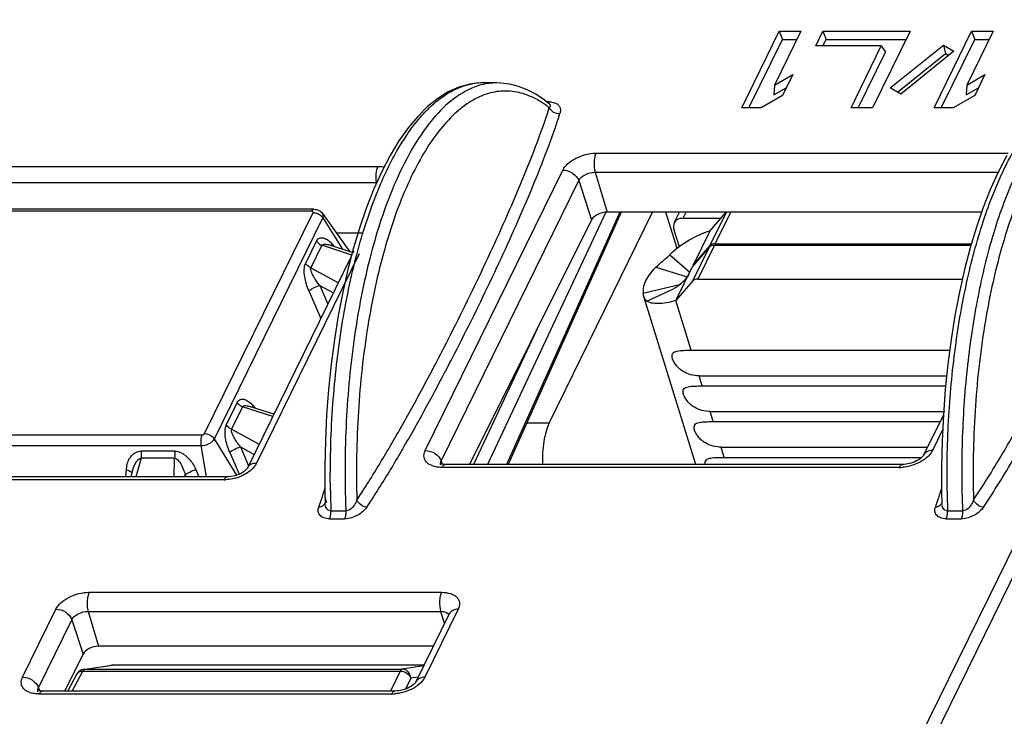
# Model space of a CAD drawing. Header units: millimetres. Extents: x 0 to 420, y 0 to 297.
# Tile 32 of 36: x 353 to 374, y 171 to 186. Entities that reach past the tile are written whole.
import ezdxf

# ---------------------------------------------------------------- set-up
doc = ezdxf.new("R2010")
doc.units = ezdxf.units.MM
doc.header["$LTSCALE"] = 23.1
doc.layers.get('0').update_dxf_attribs({"linetype": 'CONTINUOUS'})

msp = doc.modelspace()

# ---------------------------------------------------------------- linework, layer by layer
at = {"color": 7, "linetype": 'CONTINUOUS'}
for p, q in [((381.70055, 189.28297), (371.72568, 168.95633)), ((381.93317, 189.12631), (371.9583, 168.79966)), ((368.41571, 183.99929), (369.23932, 185.67763)), ((368.57348, 183.99929), (369.30946, 185.49905)), ((369.71136, 185.67763), (369.13185, 184.49672)), ((369.23932, 185.67763), (369.30946, 185.49905)), ((369.23932, 185.67763), (369.71136, 185.67763)), ((369.30946, 185.49905), (369.62373, 185.49905)), ((370.0404, 185.35493), (370.19876, 185.67763)), ((370.19817, 185.35493), (370.2689, 185.49905)), ((370.19876, 185.67763), (370.2689, 185.49905)), ((370.19876, 185.67763), (372.10996, 185.67763)), ((370.2689, 185.49905), (372.02232, 185.49905)), ((372.10996, 185.67763), (371.28635, 183.99929)), ((372.63724, 183.99929), (373.46085, 185.67763)), ((372.79501, 183.99929), (373.53099, 185.49905)), ((373.93289, 185.67763), (373.35338, 184.49672)), ((373.46085, 185.67763), (373.53099, 185.49905)), ((373.46085, 185.67763), (373.93289, 185.67763)), ((373.53099, 185.49905), (373.84526, 185.49905)), ((371.47955, 185.35493), (370.0404, 185.35493)), ((370.8143, 183.99929), (371.47955, 185.35493)), ((371.47955, 185.35493), (371.57121, 185.22018)), ((371.67425, 184.43765), (372.84259, 185.37594)), ((372.84259, 185.37594), (372.88745, 185.18714)), ((372.84259, 185.37594), (373.07295, 185.23928)), ((370.97208, 183.99929), (371.57121, 185.22018)), ((371.83525, 184.34213), (372.88745, 185.18714)), ((373.07295, 185.23928), (371.9046, 184.30098)), ((372.88745, 185.18714), (372.9568, 185.146)), ((369.13185, 184.49672), (369.53327, 184.72817)), ((369.53327, 184.72817), (369.30856, 184.27027)), ((373.35338, 184.49672), (373.7548, 184.72817)), ((373.7548, 184.72817), (373.53009, 184.27027)), ((363.03887, 184.54504), (362.72414, 184.54504)), ((362.72414, 184.54504), (362.72657, 184.54504)), ((369.13185, 184.49672), (369.11824, 184.27984)), ((369.11824, 184.27984), (369.39021, 184.43666)), ((371.9046, 184.30098), (371.67425, 184.43765)), ((373.35338, 184.49672), (373.33977, 184.27984)), ((373.33977, 184.27984), (373.61174, 184.43666)), ((369.30856, 184.27027), (368.83859, 183.99929)), ((373.53009, 184.27027), (373.06012, 183.99929)), ((364.19764, 184.07538), (364.07454, 184.17251)), ((368.83859, 183.99929), (368.41571, 183.99929)), ((371.28635, 183.99929), (370.8143, 183.99929)), ((373.06012, 183.99929), (372.63724, 183.99929)), ((360.51181, 182.59823), (360.33916, 182.21811)), ((359.02173, 181.77159), (350.08744, 181.77159)), ((359.21241, 181.67728), (359.81175, 180.83934)), ((365.76991, 181.70944), (363.28846, 176.17307)), ((364.18739, 177.08194), (366.45823, 181.70944)), ((373.68225, 181.70944), (365.4572, 181.70944)), ((366.93167, 181.47066), (367.04885, 181.70944)), ((365.11863, 181.53999), (362.43597, 176.17307)), ((367.12837, 181.5735), (367.95803, 181.5735)), ((360.09371, 181.24961), (359.5183, 181.24961)), ((367.04519, 180.9485), (366.92467, 181.3385)), ((367.71447, 181.29251), (367.34842, 180.54658)), ((359.86431, 180.82236), (359.3467, 180.99014)), ((367.70079, 180.93961), (367.33316, 180.5155)), ((367.34842, 180.54658), (367.71604, 180.97069)), ((367.81686, 180.9855), (373.4491, 180.9855)), ((367.83212, 181.01658), (373.45848, 181.01658)), ((359.84171, 180.73608), (357.56388, 176.09435)), ((359.89746, 180.8497), (359.87673, 180.80745)), ((366.96711, 179.76957), (367.33316, 180.5155)), ((367.34842, 180.54658), (367.35092, 180.53599)), ((358.1426, 177.27366), (357.60796, 177.44696)), ((358.15472, 177.31137), (358.13671, 177.27557)), ((372.84152, 177.26255), (372.40597, 176.37497)), ((355.04099, 176.04232), (355.00107, 175.90243)), ((371.94599, 176.17307), (361.90642, 176.17307)), ((357.12285, 175.90243), (346.25314, 175.90243)), ((359.26483, 175.45367), (359.30171, 175.33435)), ((359.26755, 175.32379), (359.26754, 175.32389)), ((359.26965, 175.33253), (359.26945, 175.33189)), ((372.80714, 175.32383), (372.80714, 175.32389)), ((372.80924, 175.33253), (372.80903, 175.33183)), ((361.99371, 172.89396), (361.26161, 171.40209)), ((361.64428, 172.1819), (354.29566, 172.1819)), ((353.95418, 172.011), (353.5489, 171.20019)), ((353.96409, 171.67642), (354.57723, 171.7678)), ((361.44205, 171.76981), (354.60327, 171.76981)), ((353.61774, 171.20019), (353.81724, 171.57297)), ((360.80163, 171.20019), (353.06471, 171.20019))]:
    msp.add_line(p, q, dxfattribs=at)
at = {"color": 9, "linetype": 'CONTINUOUS'}
for p, q in [((364.18499, 184.12953), (364.13658, 184.12953)), ((364.19763, 184.07538), (364.19828, 184.07482)), ((365.2166, 183.00148), (374.26624, 183.00148)), ((349.55441, 182.71268), (360.42411, 182.71268)), ((361.46739, 176.47781), (364.4873, 182.63175)), ((365.19646, 182.58413), (365.4572, 181.70944)), ((365.19646, 182.58413), (374.04503, 182.58413)), ((349.51984, 182.35837), (360.38954, 182.35837)), ((360.3862, 182.32168), (360.38954, 182.35837)), ((361.81502, 176.24691), (364.83493, 182.40085)), ((364.83493, 182.40085), (365.11863, 181.53999)), ((358.97332, 181.72826), (350.03903, 181.72826)), ((356.62266, 176.85077), (359.00199, 181.69933)), ((365.43017, 181.70815), (362.83342, 176.17307)), ((365.73502, 181.70944), (363.25357, 176.17307)), ((366.9943, 180.90988), (366.74722, 181.70944)), ((367.12837, 181.5735), (367.19508, 181.70944)), ((367.71604, 180.97069), (368.07857, 181.70944)), ((367.83212, 181.01658), (368.17213, 181.70944)), ((356.83648, 176.73466), (359.2158, 181.58321)), ((359.2158, 181.58321), (359.6466, 180.89292)), ((359.07868, 181.07632), (358.83732, 180.58447)), ((359.19309, 180.98154), (358.95172, 180.48969)), ((359.85662, 180.76646), (359.19309, 180.98154)), ((359.41993, 181.01334), (359.48196, 180.94629)), ((367.70079, 180.93961), (367.33474, 180.19368)), ((367.81686, 180.9855), (367.45081, 180.23956)), ((360.01532, 180.79186), (357.76082, 176.19768)), ((366.83377, 180.77246), (367.27318, 180.39326)), ((367.35149, 180.53664), (367.34842, 180.54658)), ((358.95172, 180.48969), (359.55825, 180.15845)), ((366.53176, 180.50324), (367.21512, 180.28784)), ((359.14961, 180.09988), (359.32672, 179.68665)), ((359.14961, 180.09988), (359.44921, 179.93625)), ((366.25152, 179.93218), (367.07435, 180.13026)), ((358.91274, 179.97979), (359.17281, 179.37301)), ((366.33435, 179.75474), (366.91984, 180.0283)), ((367.30429, 178.67845), (366.96711, 179.76957)), ((363.92251, 179.14703), (362.52729, 176.17307)), ((367.54636, 177.89512), (367.47716, 178.11904)), ((357.33995, 177.53314), (357.09858, 177.04129)), ((357.45435, 177.43836), (357.21298, 176.94651)), ((358.11788, 177.22328), (357.45435, 177.43836)), ((357.6812, 177.47016), (357.73726, 177.40956)), ((367.78843, 177.1118), (367.71923, 177.33572)), ((364.18739, 177.08194), (363.69583, 177.08194)), ((357.21298, 176.94651), (357.81951, 176.61527)), ((372.82532, 176.93152), (372.60267, 176.47781)), ((347.63131, 176.82185), (356.5656, 176.82185)), ((357.33323, 175.93869), (356.83648, 176.73466)), ((347.60827, 176.58564), (356.54256, 176.58564)), ((355.96033, 176.46422), (355.23154, 176.46422)), ((356.54256, 176.58564), (356.65788, 175.90243)), ((357.174, 176.43661), (357.37973, 175.95662)), ((357.41087, 176.5567), (357.58798, 176.14347)), ((357.41087, 176.5567), (357.71047, 176.39308)), ((368.03049, 176.32847), (367.9613, 176.55239)), ((355.23264, 176.312), (355.11576, 175.90243)), ((355.96143, 176.312), (355.23264, 176.312)), ((355.95389, 175.90243), (355.96143, 176.312)), ((361.81502, 176.24691), (361.83753, 176.17861)), ((354.89854, 176.05941), (354.88425, 175.90243)), ((356.42999, 176.05941), (356.49727, 175.90243)), ((371.87337, 176.10807), (361.8338, 176.10807)), ((357.05023, 175.83743), (346.18052, 175.83743)), ((356.19244, 175.90243), (356.19312, 175.93933)), ((356.19312, 175.93933), (356.20894, 175.90243)), ((359.3945, 175.1558), (359.72418, 175.1558)), ((359.72272, 175.19158), (359.72418, 175.1558)), ((372.9341, 175.1558), (373.26377, 175.1558)), ((359.36539, 174.98003), (359.69506, 174.98003)), ((372.90498, 174.98003), (373.23466, 174.98003)), ((354.08708, 173.36653), (361.82399, 173.36653)), ((352.62568, 171.50493), (353.35778, 172.99679)), ((354.06693, 172.94918), (354.29566, 172.1819)), ((354.06693, 172.94918), (361.80385, 172.94918)), ((362.19041, 172.99679), (361.4583, 171.50493)), ((361.80385, 172.94918), (361.88583, 172.67414)), ((352.97331, 171.27403), (353.70541, 172.76589)), ((353.70541, 172.76589), (353.95418, 172.011)), ((353.98891, 171.67824), (353.96412, 171.67642)), ((353.98891, 171.67824), (354.60327, 171.76981)), ((353.98891, 171.67824), (360.95802, 171.67824)), ((361.43441, 171.75422), (360.95802, 171.67824)), ((353.71225, 171.20019), (353.94623, 171.63741)), ((353.94623, 171.63741), (360.91534, 171.63741)), ((360.91534, 171.63741), (360.70448, 171.20019)), ((361.14793, 171.48077), (361.03416, 171.24487)), ((361.31315, 171.50712), (361.14793, 171.48077)), ((352.97331, 171.27403), (352.99582, 171.20573)), ((360.72901, 171.13519), (352.9921, 171.13519))]:
    msp.add_line(p, q, dxfattribs=at)
at = {"color": 3, "linetype": 'CONTINUOUS'}
for p, q in [((367.71447, 181.29251), (368.07587, 181.70944)), ((367.33474, 180.19368), (366.96711, 179.76957)), ((367.45081, 180.23956), (373.25879, 180.23956)), ((367.40535, 176.17307), (366.26598, 179.86006)), ((367.30429, 178.67845), (372.9802, 178.67845)), ((367.47716, 178.11904), (372.91415, 178.11904)), ((367.54636, 177.89512), (372.89119, 177.89512)), ((367.71923, 177.33572), (372.87743, 177.33572)), ((367.78843, 177.1118), (372.76755, 177.1118)), ((367.9613, 176.55239), (372.49303, 176.55239)), ((368.03049, 176.32847), (372.36773, 176.32847))]:
    msp.add_line(p, q, dxfattribs=at)
at = {"color": 7, "linetype": 'CONTINUOUS'}
for points in [[(362.72655, 184.54504), (362.68786, 184.54459), (362.44454, 184.5182), (362.20491, 184.45198), (361.96991, 184.34695), (361.74051, 184.20412), (361.51746, 184.02453), (361.3012, 183.809), (361.09187, 183.55786), (360.8896, 183.2711), (360.69562, 182.9501), (360.51181, 182.59823)], [(364.07454, 184.17251), (363.89066, 184.29533), (363.70335, 184.39421), (363.51288, 184.46872), (363.32001, 184.51829), (363.12608, 184.54247), (363.03668, 184.54504)], [(374.23571, 182.95098), (374.0518, 182.59903), (373.87906, 182.21885), (373.71759, 181.81153), (373.56788, 181.37906), (373.43049, 180.92383), (373.30577, 180.44776), (373.19397, 179.95233), (373.09552, 179.43976), (373.01082, 178.91238), (372.94007, 178.37181), (372.88353, 177.82044), (372.84138, 177.26069), (372.81374, 176.69427), (372.80072, 176.12345), (372.8024, 175.55103), (372.80714, 175.32388)], [(360.33916, 182.21811), (360.17776, 181.81089), (360.02811, 181.37853), (359.89078, 180.92341), (359.7661, 180.44745), (359.65433, 179.95211), (359.55591, 179.43963), (359.47122, 178.91233), (359.40047, 178.37182), (359.34394, 177.82049), (359.30179, 177.26077), (359.27414, 176.69437), (359.26112, 176.12354), (359.2628, 175.55109), (359.26755, 175.3239)], [(367.25632, 180.35892), (367.24381, 180.3348), (367.22064, 180.29584), (367.19495, 180.25864), (367.16743, 180.22372), (367.13862, 180.19127), (367.109, 180.16138), (367.07934, 180.13438), (367.05023, 180.11034), (367.02213, 180.08923), (366.99569, 180.0711), (366.97136, 180.05587), (366.94955, 180.04339), (366.93077, 180.03358), (366.91984, 180.0283)], [(357.56388, 176.09435), (357.56008, 176.08764), (357.55198, 176.07601), (357.53942, 176.0612), (357.52239, 176.04432), (357.50076, 176.02608), (357.47461, 176.00718), (357.44416, 175.9883), (357.40966, 175.97003), (357.37176, 175.95306), (357.33138, 175.938), (357.28926, 175.92527), (357.24635, 175.9152), (357.20394, 175.90806), (357.16281, 175.90384), (357.12278, 175.90243)]]:
    msp.add_lwpolyline(points, dxfattribs=at)
at = {"color": 9, "linetype": 'CONTINUOUS'}
for centre, radius, start, end in [((362.7256, 183.23182), 1.31325, 91.955438, 100.018769), ((362.72415, 183.25407), 1.29096, 90.000676, 91.925161), ((363.0389, 183.23432), 1.31072, 90.097165, 92.449828), ((358.89536, 180.52848), 0.71432, 42.746972, 45.520383), ((357.15663, 176.98531), 0.71432, 42.746972, 45.520383), ((355.54805, 176.00106), 0.65212, 166.938057, 174.866174), ((371.87244, 176.96579), 0.85772, 270.062207, 275.026968), ((357.0501, 176.69794), 0.86052, 270.008174, 272.028632), ((357.03815, 176.82686), 0.99007, 285.320986, 290.899198), ((371.16132, 171.43856), 12.61905, 160.954899, 162.096146), ((373.43613, 170.65965), 15.02351, 160.635687, 160.977865), ((381.95369, 175.9025), 22.57155, 180.76845, 181.156291), ((346.23094, 184.56278), 16.51358, 326.448667, 327.03739), ((344.86303, 185.44123), 18.40905, 326.664059, 327.619387), ((384.69697, 171.43997), 12.61486, 160.946775, 162.094666), ((386.9935, 170.65347), 15.04233, 160.635927, 160.970709), ((395.49587, 175.90247), 22.57413, 180.802329, 181.178325), ((368.89703, 172.17393), 10.23835, 162.116671, 162.603027), ((381.90386, 175.90139), 22.52171, 181.156027, 181.897135), ((347.56621, 183.67944), 14.91258, 326.24294, 326.441704), ((347.28238, 183.85531), 15.51623, 326.250389, 326.647145), ((382.47786, 172.16103), 10.28154, 162.11631, 162.603337), ((395.43638, 175.90114), 22.51462, 181.178052, 181.897101), ((360.72808, 171.99291), 0.85772, 270.062207, 275.026968)]:
    msp.add_arc(centre, radius, start, end, dxfattribs=at)
at = {"color": 7, "linetype": 'CONTINUOUS'}
for centre, radius, start, end in [((367.80034, 180.89751), 0.11164, 132.33633, 139.039923), ((353.99357, 171.4786), 0.2, 98.469356, 151.948704)]:
    msp.add_arc(centre, radius, start, end, dxfattribs=at)
for centre, major_axis, ratio, start_param, end_param in [((365.37252, 181.53997), (0.26379, 0.08007), 0.56623471, 1.07869648, 2.64934047), ((354.21026, 172.01097), (0.26605, 0.08076), 0.56623471, 1.07869648, 2.64934047), ((354.49207, 171.5529), (0.1867, 0.18959), 0.56441894, 0.50727943, 0.6434878)]:
    msp.add_ellipse(centre, major_axis=major_axis, ratio=ratio, start_param=start_param, end_param=end_param, dxfattribs=at)
at = {"color": 9, "linetype": 'CONTINUOUS'}
for points, knots in [([(360.3902, 182.09136), (360.52102, 182.42096), (360.79641, 183.01737), (361.23646, 183.67482), (361.61931, 184.07092), (361.90268, 184.29136), (362.19402, 184.44708), (362.39719, 184.50743), (362.49713, 184.52505)], [0, 0, 0, 0, 0.31830265, 0.58796228, 0.70507884, 0.81146941, 0.90890692, 1, 1, 1, 1]), ([(362.48548, 184.42716), (362.11068, 184.26631), (361.60242, 183.78017), (361.08675, 182.97054), (360.8498, 182.46463), (360.73715, 182.18993)], [0, 0, 0, 0, 0.42325621, 0.69189608, 1, 1, 1, 1]), ([(362.69383, 184.49943), (362.67632, 184.49478), (362.6056, 184.47458), (362.53642, 184.44903), (362.48548, 184.42716)], [0, 0, 0, 0, 0.2462885, 1, 1, 1, 1]), ([(362.98287, 184.54384), (362.9587, 184.54281), (362.86133, 184.53595), (362.76477, 184.51824), (362.69383, 184.49943)], [0, 0, 0, 0, 0.24792465, 1, 1, 1, 1]), ([(372.92396, 175.58637), (372.91625, 176.13628), (372.94047, 177.22398), (373.09426, 178.81208), (373.36125, 180.29678), (373.7312, 181.62484), (374.19044, 182.74888), (374.65698, 183.52157), (375.07024, 183.9894), (375.37707, 184.24906), (375.69416, 184.43233), (375.91708, 184.50305), (376.02649, 184.5232)], [0, 0, 0, 0, 0.16581282, 0.32767471, 0.48058638, 0.62007128, 0.74253597, 0.84580228, 0.89024035, 0.93023083, 0.96645854, 1, 1, 1, 1]), ([(376.06417, 184.44333), (375.83806, 184.35333), (375.51329, 184.12706), (375.14387, 183.73121), (374.75492, 183.19918), (374.32229, 182.36598), (373.90193, 181.18981), (373.57397, 179.83222), (373.34964, 178.34026), (373.23753, 176.76558), (373.24135, 175.69437), (373.26377, 175.1558)], [0, 0, 0, 0, 0.07231891, 0.11437862, 0.16089599, 0.26764984, 0.39197235, 0.5313044, 0.68202281, 0.83981808, 1, 1, 1, 1]), ([(363.94229, 184.16767), (363.82385, 184.23439), (363.57806, 184.33912), (363.18262, 184.38599), (362.7887, 184.31128), (362.40701, 184.12005), (362.04189, 183.81993), (361.69574, 183.41651), (361.37131, 182.91504), (360.95334, 182.08591), (360.52434, 180.84471), (360.16775, 179.1654), (359.96714, 177.31861), (359.94594, 176.04096), (359.96454, 175.39293)], [0, 0, 0, 0, 0.03730415, 0.07237248, 0.10770013, 0.14573228, 0.1883143, 0.236575, 0.29104797, 0.35182271, 0.49100048, 0.64990587, 0.82209815, 1, 1, 1, 1]), ([(377.50036, 184.15712), (377.38181, 184.2257), (377.13592, 184.33414), (376.73937, 184.38661), (376.34382, 184.31668), (375.96032, 184.12914), (375.59343, 183.83182), (375.24558, 183.4304), (374.91948, 182.9302), (374.49915, 182.1015), (374.06764, 180.85893), (373.70887, 179.17624), (373.50692, 177.32444), (373.4855, 176.04299), (373.50415, 175.39295)], [0, 0, 0, 0, 0.0375107, 0.07266934, 0.1079759, 0.14590833, 0.18835413, 0.23647358, 0.29082112, 0.35149887, 0.4905881, 0.64954349, 0.82189, 1, 1, 1, 1]), ([(363.54474, 182.28754), (363.66382, 182.57201), (363.89212, 183.13878), (364.09925, 183.71407), (364.18968, 184.00286)], [0, 0, 0, 0, 0.50472581, 1, 1, 1, 1]), ([(364.18968, 184.00286), (364.16947, 184.01843), (364.08997, 184.07766), (364.00643, 184.13154), (363.94229, 184.16767)], [0, 0, 0, 0, 0.25742455, 1, 1, 1, 1]), ([(364.18499, 184.12953), (364.18356, 184.12662), (364.17812, 184.11631), (364.17138, 184.10656), (364.1655, 184.10051)], [0, 0, 0, 0, 0.276904, 1, 1, 1, 1]), ([(364.19828, 184.07482), (364.20274, 184.07095), (364.21001, 184.06184), (364.2133, 184.0383), (364.20452, 184.02212), (364.19757, 184.0126)], [0, 0, 0, 0, 0.25767293, 0.48525999, 1, 1, 1, 1]), ([(364.20286, 183.97785), (364.22495, 183.94328), (364.29425, 183.8876), (364.38053, 183.87115), (364.42335, 183.87448)], [0, 0, 0, 0, 0.4885366, 1, 1, 1, 1]), ([(364.23445, 184.12668), (364.24071, 184.12594), (364.26447, 184.12253), (364.28791, 184.11668), (364.30461, 184.11078)], [0, 0, 0, 0, 0.26237726, 1, 1, 1, 1]), ([(364.30461, 184.11078), (364.33056, 184.10162), (364.37715, 184.07706), (364.42413, 184.01665), (364.43895, 183.94515), (364.43064, 183.89772), (364.42335, 183.87445)], [0, 0, 0, 0, 0.27964016, 0.5204888, 0.75229009, 1, 1, 1, 1]), ([(373.50415, 175.39295), (373.73842, 175.74346), (374.17505, 176.4548), (374.98368, 177.88533), (375.72701, 179.3252), (376.41729, 180.76971), (376.90195, 181.84583), (377.27688, 182.74446), (377.54921, 183.46312), (377.67288, 183.82275), (377.72927, 184.00285)], [0, 0, 0, 0, 0.1316029, 0.26037543, 0.51294208, 0.63721112, 0.76011179, 0.88133062, 0.94108858, 1, 1, 1, 1]), ([(363.81908, 182.25587), (363.9304, 182.52435), (364.14402, 183.05933), (364.33804, 183.60212), (364.42335, 183.87445)], [0, 0, 0, 0, 0.50456964, 1, 1, 1, 1]), ([(373.72334, 175.23507), (373.9584, 175.58683), (374.39664, 176.30061), (375.20818, 177.73606), (375.95412, 179.18088), (376.64675, 180.63035), (377.13301, 181.71015), (377.50913, 182.61186), (377.78231, 183.33296), (377.90635, 183.6938), (377.96295, 183.87449)], [0, 0, 0, 0, 0.13161355, 0.26039309, 0.51296425, 0.63723223, 0.76012947, 0.88134146, 0.94109441, 1, 1, 1, 1]), ([(364.4873, 182.63175), (364.51372, 182.68558), (364.60114, 182.78866), (364.77741, 182.90327), (364.98901, 182.98092), (365.14153, 183.00148), (365.2166, 183.00148)], [0, 0, 0, 0, 0.21143626, 0.46335234, 0.7353194, 1, 1, 1, 1]), ([(365.2166, 183.00148), (365.20297, 182.9737), (365.18314, 182.90787), (365.16655, 182.76748), (365.17546, 182.65456), (365.19646, 182.58413)], [0, 0, 0, 0, 0.21885109, 0.48024172, 1, 1, 1, 1]), ([(360.42411, 182.71268), (360.39957, 182.66267), (360.37606, 182.54216), (360.37887, 182.42159), (360.38954, 182.35837)], [0, 0, 0, 0, 0.46493369, 1, 1, 1, 1]), ([(360.42411, 182.71268), (360.43637, 182.71268), (360.48347, 182.71165), (360.53055, 182.70637), (360.56469, 182.6994)], [0, 0, 0, 0, 0.26023864, 1, 1, 1, 1]), ([(364.4873, 182.63175), (364.56225, 182.63175), (364.70799, 182.58435), (364.81293, 182.4676), (364.83493, 182.40085)], [0, 0, 0, 0, 0.51604208, 1, 1, 1, 1]), ([(364.83493, 182.40085), (364.84803, 182.42754), (364.89143, 182.47868), (365.0094, 182.55534), (365.1215, 182.58413), (365.19646, 182.58413)], [0, 0, 0, 0, 0.21219556, 0.46497519, 1, 1, 1, 1]), ([(360.08627, 175.57788), (360.26457, 175.85276), (360.60408, 176.40705), (361.24171, 177.52105), (361.98138, 178.91637), (362.80291, 180.59527), (363.30834, 181.72279), (363.54474, 182.28754)], [0, 0, 0, 0, 0.13008624, 0.25798359, 0.50959231, 0.75692163, 1, 1, 1, 1]), ([(360.40964, 175.58242), (360.58357, 175.8565), (360.91667, 176.40812), (361.54448, 177.5162), (362.27515, 178.90361), (363.08694, 180.57302), (363.58617, 181.69417), (363.81908, 182.25587)], [0, 0, 0, 0, 0.1298258, 0.25765502, 0.5093318, 0.75680344, 1, 1, 1, 1]), ([(359.38417, 175.59978), (359.37617, 176.19645), (359.40663, 177.37361), (359.58994, 179.08309), (359.90432, 180.65921), (360.21146, 181.64104), (360.3902, 182.09136)], [0, 0, 0, 0, 0.27102838, 0.53418581, 0.77994717, 1, 1, 1, 1]), ([(360.73715, 182.18993), (360.54041, 181.71016), (360.20697, 180.65486), (359.87874, 178.95423), (359.70376, 177.10599), (359.69706, 175.83418), (359.72272, 175.19158)], [0, 0, 0, 0, 0.21856809, 0.4647519, 0.72892496, 1, 1, 1, 1]), ([(358.97332, 181.72826), (358.97646, 181.73466), (358.98689, 181.75351), (359.00671, 181.77161), (359.02173, 181.77161)], [0, 0, 0, 0, 0.32199645, 1, 1, 1, 1]), ([(359.00199, 181.69933), (359.00364, 181.7027), (359.00558, 181.71031), (358.99722, 181.72591), (358.98248, 181.72826), (358.97332, 181.72826)], [0, 0, 0, 0, 0.22870314, 0.44184594, 1, 1, 1, 1]), ([(359.00199, 181.69933), (359.01335, 181.69933), (359.06044, 181.69555), (359.10622, 181.67841), (359.1367, 181.65971)], [0, 0, 0, 0, 0.24117266, 1, 1, 1, 1]), ([(359.1367, 181.65971), (359.14284, 181.65594), (359.16621, 181.64031), (359.1871, 181.62089), (359.20034, 181.60471)], [0, 0, 0, 0, 0.25614029, 1, 1, 1, 1]), ([(359.2158, 181.58321), (359.22333, 181.59855), (359.23278, 181.63155), (359.22146, 181.66461), (359.21241, 181.67727)], [0, 0, 0, 0, 0.52334048, 1, 1, 1, 1]), ([(359.07868, 181.07632), (359.09187, 181.10321), (359.13492, 181.15087), (359.2303, 181.15081), (359.31685, 181.10781), (359.36966, 181.06385), (359.39586, 181.03815)], [0, 0, 0, 0, 0.23882491, 0.45612044, 0.70734767, 1, 1, 1, 1]), ([(359.07868, 181.07632), (359.08499, 181.06621), (359.11525, 181.02626), (359.15815, 180.99657), (359.19309, 180.98154)], [0, 0, 0, 0, 0.23849247, 1, 1, 1, 1]), ([(359.19309, 180.98154), (359.20774, 181.00138), (359.26993, 181.0129), (359.31956, 180.99894), (359.3467, 180.99015)], [0, 0, 0, 0, 0.46373647, 1, 1, 1, 1]), ([(358.91274, 179.97979), (358.86965, 180.08034), (358.82117, 180.23811), (358.80344, 180.44415), (358.81762, 180.54433), (358.83732, 180.58447)], [0, 0, 0, 0, 0.52816647, 0.78415554, 1, 1, 1, 1]), ([(358.95172, 180.48969), (358.93979, 180.49482), (358.89543, 180.51769), (358.85687, 180.55313), (358.83732, 180.58447)], [0, 0, 0, 0, 0.26016358, 1, 1, 1, 1]), ([(359.14961, 180.09988), (359.12508, 180.12993), (359.078, 180.19172), (359.01525, 180.28859), (358.9719, 180.37331), (358.95073, 180.44069), (358.94766, 180.47498), (358.95172, 180.48969)], [0, 0, 0, 0, 0.26129225, 0.52239347, 0.77758506, 0.89720952, 1, 1, 1, 1]), ([(358.91274, 179.97979), (358.92535, 179.99235), (358.95823, 180.01668), (359.03576, 180.06061), (359.10271, 180.08724), (359.14961, 180.09988)], [0, 0, 0, 0, 0.19963988, 0.45516875, 1, 1, 1, 1]), ([(357.33995, 177.53314), (357.35313, 177.56003), (357.39618, 177.6077), (357.49156, 177.60763), (357.57811, 177.56464), (357.63092, 177.52067), (357.65712, 177.49498)], [0, 0, 0, 0, 0.23882491, 0.45612044, 0.70734767, 1, 1, 1, 1]), ([(357.33995, 177.53314), (357.34625, 177.52303), (357.37651, 177.48309), (357.41941, 177.45339), (357.45435, 177.43836)], [0, 0, 0, 0, 0.23849247, 1, 1, 1, 1]), ([(357.45435, 177.43836), (357.469, 177.4582), (357.53119, 177.46972), (357.58083, 177.45576), (357.60796, 177.44697)], [0, 0, 0, 0, 0.46373647, 1, 1, 1, 1]), ([(356.5656, 176.82185), (356.57147, 176.82185), (356.5928, 176.82476), (356.61565, 176.83648), (356.62266, 176.85077)], [0, 0, 0, 0, 0.2693059, 1, 1, 1, 1]), ([(356.62266, 176.85077), (356.68535, 176.85077), (356.77145, 176.81518), (356.82576, 176.75183), (356.83648, 176.73466)], [0, 0, 0, 0, 0.75592513, 1, 1, 1, 1]), ([(357.174, 176.43661), (357.13091, 176.53716), (357.08243, 176.69494), (357.0647, 176.90098), (357.07889, 177.00116), (357.09858, 177.04129)], [0, 0, 0, 0, 0.52816647, 0.78415554, 1, 1, 1, 1]), ([(357.21298, 176.94651), (357.20105, 176.95165), (357.15669, 176.97451), (357.11814, 177.00996), (357.09858, 177.04129)], [0, 0, 0, 0, 0.26016358, 1, 1, 1, 1]), ([(357.41087, 176.5567), (357.38634, 176.58676), (357.33926, 176.64854), (357.27652, 176.74541), (357.23316, 176.83013), (357.212, 176.89751), (357.20892, 176.9318), (357.21298, 176.94651)], [0, 0, 0, 0, 0.26129225, 0.52239347, 0.77758506, 0.89720952, 1, 1, 1, 1]), ([(356.5656, 176.82185), (356.54924, 176.78851), (356.53357, 176.70817), (356.53544, 176.62779), (356.54256, 176.58564)], [0, 0, 0, 0, 0.46493369, 1, 1, 1, 1]), ([(356.54256, 176.58564), (356.6035, 176.58564), (356.71582, 176.61403), (356.81342, 176.68768), (356.83648, 176.73466)], [0, 0, 0, 0, 0.53802039, 1, 1, 1, 1]), ([(354.9128, 176.14844), (354.92198, 176.18776), (354.94788, 176.26419), (355.01302, 176.36615), (355.1084, 176.44396), (355.19036, 176.46422), (355.23154, 176.46422)], [0, 0, 0, 0, 0.25120997, 0.4975906, 0.74377976, 1, 1, 1, 1]), ([(355.23264, 176.312), (355.23841, 176.34996), (355.2398, 176.40143), (355.23362, 176.45193), (355.23154, 176.46422)], [0, 0, 0, 0, 0.75492344, 1, 1, 1, 1]), ([(355.96033, 176.46422), (356.01297, 176.46424), (356.14741, 176.42334), (356.31257, 176.27589), (356.39798, 176.13407), (356.42999, 176.05941)], [0, 0, 0, 0, 0.2436471, 0.62401368, 1, 1, 1, 1]), ([(355.96033, 176.46422), (355.96241, 176.45193), (355.96859, 176.40143), (355.9672, 176.34996), (355.96143, 176.312)], [0, 0, 0, 0, 0.24507656, 1, 1, 1, 1]), ([(357.174, 176.43661), (357.18661, 176.44918), (357.21949, 176.4735), (357.29702, 176.51744), (357.36398, 176.54406), (357.41087, 176.5567)], [0, 0, 0, 0, 0.19963988, 0.45516875, 1, 1, 1, 1]), ([(361.6979, 176.12077), (361.64988, 176.1303), (361.56328, 176.15838), (361.4625, 176.24316), (361.42646, 176.36306), (361.44944, 176.44122), (361.46739, 176.47781)], [0, 0, 0, 0, 0.29268829, 0.53524422, 0.75635004, 1, 1, 1, 1]), ([(361.46739, 176.47781), (361.54233, 176.47781), (361.68808, 176.43041), (361.79302, 176.31366), (361.81502, 176.24691)], [0, 0, 0, 0, 0.51604208, 1, 1, 1, 1]), ([(372.60267, 176.47781), (372.56137, 176.47781), (372.48225, 176.46388), (372.4217, 176.407), (372.40597, 176.37497)], [0, 0, 0, 0, 0.53648726, 1, 1, 1, 1]), ([(372.60267, 176.47781), (372.59452, 176.4612), (372.55214, 176.39024), (372.49092, 176.33198), (372.43971, 176.29381)], [0, 0, 0, 0, 0.22462236, 1, 1, 1, 1]), ([(355.041, 176.04233), (355.05697, 176.09827), (355.08873, 176.18079), (355.15453, 176.27418), (355.20513, 176.30845), (355.23264, 176.312)], [0, 0, 0, 0, 0.50793579, 0.75781498, 1, 1, 1, 1]), ([(355.96143, 176.312), (355.99712, 176.30731), (356.05923, 176.25329), (356.13718, 176.12612), (356.17524, 176.01447), (356.19312, 175.93933)], [0, 0, 0, 0, 0.23783831, 0.4896474, 1, 1, 1, 1]), ([(357.76082, 176.19768), (357.75069, 176.17704), (357.69586, 176.08813), (357.61283, 176.01939), (357.54394, 175.97684)], [0, 0, 0, 0, 0.22115555, 1, 1, 1, 1]), ([(357.76082, 176.19768), (357.71954, 176.19768), (357.64044, 176.18378), (357.57982, 176.1269), (357.56416, 176.09483)], [0, 0, 0, 0, 0.53633214, 1, 1, 1, 1]), ([(372.43971, 176.29381), (372.4203, 176.27934), (372.33637, 176.22276), (372.24291, 176.1808), (372.16977, 176.15701)], [0, 0, 0, 0, 0.23944592, 1, 1, 1, 1]), ([(354.89854, 176.05941), (354.92754, 176.05225), (354.97494, 176.03571), (355.01701, 175.99991), (355.02378, 175.98034)], [0, 0, 0, 0, 0.59057035, 1, 1, 1, 1]), ([(356.19312, 175.93933), (356.20573, 175.95189), (356.23861, 175.97622), (356.31614, 176.02015), (356.38309, 176.04677), (356.42999, 176.05941)], [0, 0, 0, 0, 0.19963988, 0.45516875, 1, 1, 1, 1]), ([(357.54394, 175.97684), (357.53215, 175.96956), (357.48314, 175.94099), (357.43137, 175.91722), (357.39134, 175.90192)], [0, 0, 0, 0, 0.24436878, 1, 1, 1, 1]), ([(361.8338, 176.10807), (361.822, 176.10807), (361.77647, 176.10909), (361.73099, 176.1142), (361.6979, 176.12077)], [0, 0, 0, 0, 0.25917185, 1, 1, 1, 1]), ([(361.8338, 176.10807), (361.83853, 176.11769), (361.85413, 176.14598), (361.8839, 176.17305), (361.90642, 176.17306)], [0, 0, 0, 0, 0.32243286, 1, 1, 1, 1]), ([(371.87337, 176.10807), (371.87809, 176.11769), (371.8937, 176.14598), (371.92347, 176.17305), (371.94599, 176.17306)], [0, 0, 0, 0, 0.32243286, 1, 1, 1, 1]), ([(372.16977, 176.15701), (372.15153, 176.15108), (372.07892, 176.12966), (372.0039, 176.11626), (371.9476, 176.11137)], [0, 0, 0, 0, 0.25339076, 1, 1, 1, 1]), ([(357.12278, 175.90245), (357.11614, 175.90244), (357.08242, 175.8942), (357.06208, 175.86158), (357.05023, 175.83743)], [0, 0, 0, 0, 0.19806434, 1, 1, 1, 1]), ([(357.29976, 175.87197), (357.28151, 175.86697), (357.20958, 175.84943), (357.13564, 175.83991), (357.08056, 175.83796)], [0, 0, 0, 0, 0.25551764, 1, 1, 1, 1]), ([(359.26941, 175.3319), (359.26111, 175.30518), (359.21978, 175.25446), (359.15899, 175.23754), (359.12702, 175.23506)], [0, 0, 0, 0, 0.46602439, 1, 1, 1, 1]), ([(359.3945, 175.1558), (359.37389, 175.15571), (359.3331, 175.16655), (359.29255, 175.21155), (359.27237, 175.26592), (359.26805, 175.30432), (359.26755, 175.32379)], [0, 0, 0, 0, 0.2648124, 0.50725929, 0.749695, 1, 1, 1, 1]), ([(359.96452, 175.3929), (359.95551, 175.36612), (359.91175, 175.26285), (359.81112, 175.15541), (359.72418, 175.1558)], [0, 0, 0, 0, 0.24530037, 1, 1, 1, 1]), ([(360.18374, 175.23506), (360.11388, 175.24094), (360.02237, 175.2935), (359.97284, 175.37227), (359.96452, 175.3929)], [0, 0, 0, 0, 0.75907749, 1, 1, 1, 1]), ([(372.80898, 175.33184), (372.80067, 175.30513), (372.75934, 175.25446), (372.69858, 175.23755), (372.66662, 175.23506)], [0, 0, 0, 0, 0.46603132, 1, 1, 1, 1]), ([(372.9341, 175.1558), (372.91349, 175.15571), (372.87269, 175.16653), (372.83214, 175.21154), (372.81197, 175.26593), (372.80764, 175.30435), (372.80714, 175.32383)], [0, 0, 0, 0, 0.26478893, 0.50712991, 0.7496038, 1, 1, 1, 1]), ([(373.50412, 175.3929), (373.4951, 175.36612), (373.45135, 175.26285), (373.35071, 175.15541), (373.26378, 175.1558)], [0, 0, 0, 0, 0.24530039, 1, 1, 1, 1]), ([(373.72333, 175.23506), (373.65348, 175.24094), (373.56197, 175.2935), (373.51244, 175.37227), (373.50412, 175.3929)], [0, 0, 0, 0, 0.75907748, 1, 1, 1, 1]), ([(359.36539, 174.98003), (359.32219, 174.98003), (359.24366, 174.99034), (359.14869, 175.05017), (359.1088, 175.14251), (359.11769, 175.2053), (359.12703, 175.2351)], [0, 0, 0, 0, 0.31228761, 0.55964577, 0.77423948, 1, 1, 1, 1]), ([(359.36539, 174.98003), (359.37739, 175.00449), (359.3924, 175.06339), (359.39572, 175.1233), (359.3945, 175.1558)], [0, 0, 0, 0, 0.45592886, 1, 1, 1, 1]), ([(360.18372, 175.23504), (360.13482, 175.16189), (359.98408, 175.03721), (359.79564, 174.98003), (359.69506, 174.98003)], [0, 0, 0, 0, 0.46664506, 1, 1, 1, 1]), ([(359.72418, 175.1558), (359.72539, 175.1233), (359.72208, 175.06339), (359.70707, 175.00449), (359.69506, 174.98003)], [0, 0, 0, 0, 0.54407114, 1, 1, 1, 1]), ([(372.90498, 174.98003), (372.86177, 174.98003), (372.78323, 174.99034), (372.68827, 175.05018), (372.64843, 175.1425), (372.65728, 175.20527), (372.66662, 175.23506)], [0, 0, 0, 0, 0.3124158, 0.55974128, 0.7743057, 1, 1, 1, 1]), ([(372.90498, 174.98003), (372.91699, 175.00449), (372.93199, 175.06339), (372.93531, 175.1233), (372.9341, 175.1558)], [0, 0, 0, 0, 0.45592885, 1, 1, 1, 1]), ([(373.72334, 175.23507), (373.67444, 175.16191), (373.5237, 175.03722), (373.33524, 174.98003), (373.23466, 174.98003)], [0, 0, 0, 0, 0.4666404, 1, 1, 1, 1]), ([(373.26378, 175.1558), (373.26499, 175.1233), (373.26167, 175.06339), (373.24667, 175.00449), (373.23466, 174.98003)], [0, 0, 0, 0, 0.54407114, 1, 1, 1, 1]), ([(353.35778, 172.99679), (353.3842, 173.05063), (353.47162, 173.1537), (353.64788, 173.26832), (353.85949, 173.34596), (354.01201, 173.36653), (354.08708, 173.36653)], [0, 0, 0, 0, 0.21143626, 0.46335234, 0.7353194, 1, 1, 1, 1]), ([(354.08708, 173.36653), (354.07345, 173.33875), (354.05361, 173.27292), (354.03703, 173.13253), (354.04594, 173.01961), (354.06693, 172.94918)], [0, 0, 0, 0, 0.21885109, 0.48024172, 1, 1, 1, 1]), ([(361.82399, 173.36653), (361.81036, 173.33875), (361.79053, 173.27292), (361.77394, 173.13253), (361.78285, 173.01961), (361.80385, 172.94918)], [0, 0, 0, 0, 0.21885109, 0.48024172, 1, 1, 1, 1]), ([(361.82399, 173.36653), (361.88994, 173.36653), (361.98578, 173.3555), (362.09663, 173.3085), (362.15917, 173.26246), (362.202, 173.20473), (362.2297, 173.11361), (362.21158, 173.03993), (362.19041, 172.99679)], [0, 0, 0, 0, 0.30957848, 0.44281233, 0.56162408, 0.66987916, 0.77440083, 1, 1, 1, 1]), ([(353.35778, 172.99679), (353.43273, 172.99679), (353.57847, 172.94939), (353.68341, 172.83265), (353.70541, 172.76589)], [0, 0, 0, 0, 0.51604208, 1, 1, 1, 1]), ([(353.70541, 172.76589), (353.71851, 172.79258), (353.7619, 172.84372), (353.87988, 172.92039), (353.99197, 172.94918), (354.06693, 172.94918)], [0, 0, 0, 0, 0.21219556, 0.46497519, 1, 1, 1, 1]), ([(361.80385, 172.94918), (361.82386, 172.94918), (361.88898, 172.94481), (361.96049, 172.91541), (361.98503, 172.87602)], [0, 0, 0, 0, 0.30126992, 1, 1, 1, 1]), ([(362.19041, 172.99679), (362.14911, 172.99679), (362.06999, 172.98286), (362.00944, 172.92598), (361.99371, 172.89395)], [0, 0, 0, 0, 0.53648726, 1, 1, 1, 1]), ([(353.94623, 171.63741), (353.94879, 171.64244), (353.95782, 171.65821), (353.97165, 171.67307), (353.9838, 171.67702)], [0, 0, 0, 0, 0.3062784, 1, 1, 1, 1]), ([(360.95802, 171.67824), (360.95403, 171.67763), (360.93471, 171.67041), (360.92265, 171.65177), (360.91534, 171.63741)], [0, 0, 0, 0, 0.20033594, 1, 1, 1, 1]), ([(361.14793, 171.48077), (361.14628, 171.53123), (361.11454, 171.60917), (361.03164, 171.66754), (360.98215, 171.67827), (360.95802, 171.67824)], [0, 0, 0, 0, 0.50781543, 0.75723305, 1, 1, 1, 1]), ([(352.85619, 171.14789), (352.80817, 171.15742), (352.72157, 171.1855), (352.62079, 171.27028), (352.58475, 171.39018), (352.60773, 171.46834), (352.62568, 171.50493)], [0, 0, 0, 0, 0.29268829, 0.53524422, 0.75635004, 1, 1, 1, 1]), ([(352.62568, 171.50493), (352.70063, 171.50493), (352.84637, 171.45753), (352.95131, 171.34078), (352.97331, 171.27403)], [0, 0, 0, 0, 0.51604208, 1, 1, 1, 1]), ([(353.81724, 171.57297), (353.8282, 171.59345), (353.86817, 171.62929), (353.91954, 171.63772), (353.94623, 171.63741)], [0, 0, 0, 0, 0.46525801, 1, 1, 1, 1]), ([(360.91534, 171.63741), (360.9659, 171.63799), (361.06469, 171.60648), (361.1344, 171.52613), (361.14793, 171.48077)], [0, 0, 0, 0, 0.51646455, 1, 1, 1, 1]), ([(361.4583, 171.50493), (361.41701, 171.50493), (361.33789, 171.491), (361.27734, 171.43412), (361.26161, 171.40209)], [0, 0, 0, 0, 0.53648726, 1, 1, 1, 1]), ([(361.4583, 171.50493), (361.45015, 171.48832), (361.40778, 171.41736), (361.34656, 171.3591), (361.29535, 171.32093)], [0, 0, 0, 0, 0.22462236, 1, 1, 1, 1]), ([(361.29535, 171.32093), (361.27594, 171.30646), (361.19201, 171.24988), (361.09855, 171.20792), (361.0254, 171.18413)], [0, 0, 0, 0, 0.23944592, 1, 1, 1, 1]), ([(352.9921, 171.13519), (352.98029, 171.13519), (352.93477, 171.13621), (352.88928, 171.14132), (352.85619, 171.14789)], [0, 0, 0, 0, 0.25917185, 1, 1, 1, 1]), ([(352.9921, 171.13519), (352.99682, 171.14481), (353.01242, 171.1731), (353.04219, 171.20017), (353.06471, 171.20018)], [0, 0, 0, 0, 0.32243286, 1, 1, 1, 1]), ([(360.72901, 171.13519), (360.73373, 171.14481), (360.74933, 171.1731), (360.77911, 171.20017), (360.80163, 171.20018)], [0, 0, 0, 0, 0.32243286, 1, 1, 1, 1]), ([(361.0254, 171.18413), (361.00716, 171.1782), (360.93455, 171.15678), (360.85954, 171.14338), (360.80323, 171.13849)], [0, 0, 0, 0, 0.25339076, 1, 1, 1, 1])]:
    msp.add_open_spline(points, degree=3, knots=knots, dxfattribs=at)
for points in [[(364.18499, 184.12953), (364.2015, 184.12952), (364.21805, 184.12862), (364.23445, 184.12668)], [(364.19757, 184.0126), (364.19511, 184.00922), (364.19246, 184.00598), (364.18968, 184.00286)], [(364.18968, 184.00286), (364.19331, 183.99417), (364.19779, 183.98579), (364.20286, 183.97785)], [(359.20034, 181.60471), (359.20593, 181.59788), (359.21113, 181.5907), (359.2158, 181.58321)], [(359.4164, 180.9876), (359.41681, 180.99625), (359.41804, 181.00489), (359.41993, 181.01334)], [(357.67766, 177.44442), (357.67807, 177.45307), (357.6793, 177.46171), (357.6812, 177.47016)], [(361.80055, 176.18722), (361.80033, 176.19926), (361.80223, 176.21143), (361.80563, 176.22299)], [(361.80552, 176.1579), (361.80238, 176.1673), (361.80073, 176.1773), (361.80055, 176.18722)], [(361.80563, 176.22299), (361.80805, 176.23121), (361.81125, 176.23922), (361.81502, 176.24691)], [(353.9838, 171.67702), (353.98546, 171.67756), (353.98718, 171.67798), (353.98891, 171.67824)], [(352.95884, 171.21434), (352.95862, 171.22638), (352.96052, 171.23856), (352.96392, 171.25011)], [(352.96381, 171.18502), (352.96068, 171.19442), (352.95902, 171.20442), (352.95884, 171.21434)], [(352.96392, 171.25011), (352.96634, 171.25833), (352.96954, 171.26634), (352.97331, 171.27403)]]:
    msp.add_open_spline(points, degree=3, dxfattribs=at)
at = {"color": 7, "linetype": 'CONTINUOUS'}
for points, knots in [([(359.02173, 181.77159), (359.05824, 181.77159), (359.13243, 181.75602), (359.19119, 181.70694), (359.21241, 181.67728)], [0, 0, 0, 0, 0.5002076, 1, 1, 1, 1]), ([(366.93167, 181.47066), (366.92212, 181.4512), (366.91095, 181.40618), (366.91781, 181.36071), (366.92467, 181.3385)], [0, 0, 0, 0, 0.48264392, 1, 1, 1, 1]), ([(367.12837, 181.5735), (367.08708, 181.5735), (367.02516, 181.5618), (366.96119, 181.51638), (366.93944, 181.4865), (366.93167, 181.47066)], [0, 0, 0, 0, 0.53322171, 0.77226843, 1, 1, 1, 1]), ([(367.70079, 180.93961), (367.71385, 180.95468), (367.7511, 180.97903), (367.79424, 180.9855), (367.81686, 180.9855)], [0, 0, 0, 0, 0.46856797, 1, 1, 1, 1]), ([(367.83212, 181.01658), (367.82423, 181.01658), (367.79474, 181.01498), (367.76526, 181.00646), (367.7465, 180.99559)], [0, 0, 0, 0, 0.26660333, 1, 1, 1, 1]), ([(364.18739, 177.08194), (364.1586, 177.02328), (364.11024, 176.88958), (364.04583, 176.5867), (364.03486, 176.3407), (364.04312, 176.173)], [0, 0, 0, 0, 0.21132751, 0.45700261, 1, 1, 1, 1]), ([(361.90642, 176.17307), (361.89447, 176.17307), (361.85731, 176.17448), (361.81982, 176.18028), (361.79612, 176.18916)], [0, 0, 0, 0, 0.32073165, 1, 1, 1, 1]), ([(372.40597, 176.37497), (372.40261, 176.36814), (372.38939, 176.34964), (372.34165, 176.30119), (372.24374, 176.23941), (372.10188, 176.18789), (371.99689, 176.17307), (371.94599, 176.17307)], [0, 0, 0, 0, 0.04406111, 0.13052954, 0.39295936, 0.70521621, 1, 1, 1, 1]), ([(353.06471, 171.20019), (353.05277, 171.20019), (353.0156, 171.2016), (352.97811, 171.2074), (352.95441, 171.21628)], [0, 0, 0, 0, 0.32073165, 1, 1, 1, 1]), ([(361.26161, 171.40209), (361.25825, 171.39526), (361.24503, 171.37676), (361.19729, 171.32831), (361.09938, 171.26653), (360.95752, 171.21501), (360.85253, 171.20019), (360.80163, 171.20019)], [0, 0, 0, 0, 0.04406111, 0.13052954, 0.39295936, 0.70521621, 1, 1, 1, 1])]:
    msp.add_open_spline(points, degree=3, knots=knots, dxfattribs=at)
at = {"color": 3, "linetype": 'CONTINUOUS'}
for points, knots in [([(367.71447, 181.29251), (367.55752, 181.24393), (367.24216, 181.10122), (366.96348, 180.89546), (366.83377, 180.77246)], [0, 0, 0, 0, 0.47891999, 1, 1, 1, 1]), ([(366.53176, 180.50324), (366.58309, 180.55033), (366.68434, 180.63941), (366.78646, 180.72759), (366.83377, 180.77246)], [0, 0, 0, 0, 0.51649419, 1, 1, 1, 1]), ([(366.53176, 180.50324), (366.48478, 180.46014), (366.40114, 180.37162), (366.30648, 180.22603), (366.25276, 180.07841), (366.24648, 179.97865), (366.25152, 179.93218)], [0, 0, 0, 0, 0.29077254, 0.55263373, 0.78679166, 1, 1, 1, 1]), ([(367.45081, 180.23956), (367.42819, 180.23956), (367.38505, 180.2331), (367.3478, 180.20875), (367.33474, 180.19368)], [0, 0, 0, 0, 0.53143203, 1, 1, 1, 1]), ([(366.26607, 179.86008), (366.26436, 179.86561), (366.25775, 179.88924), (366.25355, 179.91353), (366.25152, 179.93218)], [0, 0, 0, 0, 0.23553381, 1, 1, 1, 1]), ([(366.33435, 179.75474), (366.31939, 179.76455), (366.29038, 179.79725), (366.2733, 179.83664), (366.26607, 179.86008)], [0, 0, 0, 0, 0.42164447, 1, 1, 1, 1]), ([(366.96711, 179.76957), (366.8996, 179.74867), (366.77225, 179.71692), (366.59323, 179.69728), (366.44774, 179.70692), (366.36497, 179.73464), (366.33435, 179.75474)], [0, 0, 0, 0, 0.32735577, 0.60625124, 0.83033906, 1, 1, 1, 1]), ([(367.47716, 178.11904), (367.41765, 178.11904), (367.29731, 178.13319), (367.15519, 178.19089), (367.05385, 178.26298), (366.98551, 178.33081), (366.93054, 178.40759), (366.89452, 178.48495), (366.88005, 178.55491), (366.89631, 178.61328), (366.94061, 178.64675), (366.99638, 178.66302), (367.06232, 178.6719), (367.16609, 178.67788), (367.24775, 178.67845), (367.30429, 178.67845)], [0, 0, 0, 0, 0.13999247, 0.28173937, 0.35546793, 0.4313802, 0.50719418, 0.57634987, 0.63108466, 0.67213953, 0.71079795, 0.75559022, 0.80799172, 0.86700602, 1, 1, 1, 1]), ([(367.71923, 177.33572), (367.65971, 177.33572), (367.53938, 177.34987), (367.39726, 177.40756), (367.29591, 177.47965), (367.22758, 177.54748), (367.1726, 177.62426), (367.13659, 177.70162), (367.12211, 177.77159), (367.13838, 177.82995), (367.18268, 177.86342), (367.23845, 177.87969), (367.30439, 177.88857), (367.40816, 177.89456), (367.48982, 177.89512), (367.54636, 177.89512)], [0, 0, 0, 0, 0.13999247, 0.28173937, 0.35546793, 0.4313802, 0.50719418, 0.57634987, 0.63108466, 0.67213953, 0.71079795, 0.75559022, 0.80799172, 0.86700602, 1, 1, 1, 1]), ([(367.9613, 176.55239), (367.90178, 176.55239), (367.78144, 176.56654), (367.63932, 176.62423), (367.53798, 176.69633), (367.46964, 176.76415), (367.41467, 176.84094), (367.37865, 176.91829), (367.36418, 176.98826), (367.38044, 177.04662), (367.42474, 177.08009), (367.48052, 177.09636), (367.54646, 177.10524), (367.65022, 177.11123), (367.73189, 177.1118), (367.78843, 177.1118)], [0, 0, 0, 0, 0.13999247, 0.28173937, 0.35546793, 0.4313802, 0.50719418, 0.57634987, 0.63108466, 0.67213953, 0.71079795, 0.75559022, 0.80799172, 0.86700602, 1, 1, 1, 1]), ([(367.61408, 176.17333), (367.61076, 176.19257), (367.60875, 176.2291), (367.63499, 176.27636), (367.68047, 176.30169), (367.75887, 176.32094), (367.87751, 176.32739), (367.97676, 176.32847), (368.03049, 176.32847)], [0, 0, 0, 0, 0.11524035, 0.20741581, 0.30238366, 0.41319906, 0.68283346, 1, 1, 1, 1])]:
    msp.add_open_spline(points, degree=3, knots=knots, dxfattribs=at)
at = {"color": 7, "linetype": 'CONTINUOUS'}
msp.add_open_spline([(367.7465, 180.99559), (367.73888, 180.99117), (367.73166, 180.98596), (367.72516, 180.98003)], degree=3, dxfattribs=at)

doc.saveas('drawing.dxf')
